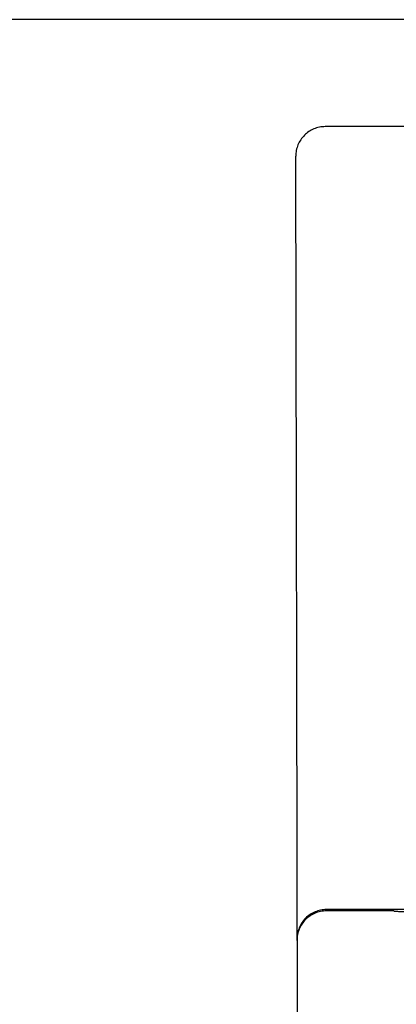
# Model space of a CAD drawing. Header units: inches. Extents: x 0 to 235, y 0 to 152.
# Tile 46 of 93: x 71.784 to 72.184, y 107.392 to 108.436. Entities that reach past the tile are written whole.
import ezdxf

# ---------------------------------------------------------------- set-up
doc = ezdxf.new("R2010")
doc.units = ezdxf.units.IN
doc.header["$LTSCALE"] = 12.916347
doc.header["$MEASUREMENT"] = 0
doc.linetypes.add('HIDDEN', pattern=[0.2, 0.1, -0.1])
doc.layers.get('0').update_dxf_attribs({"linetype": 'CONTINUOUS'})
doc.layers.add('02___PRT_ALL_AXES', color=7, linetype='CONTINUOUS')
doc.layers.add('DEFAULT_2', color=8, linetype='HIDDEN')

msp = doc.modelspace()

# ---------------------------------------------------------------- linework, layer by layer
at = {"color": 3, "linetype": 'Continuous'}
msp.add_line((75.2708, 108.4356), (52.6663, 108.4356), dxfattribs=at)
at = {"layer": '02___PRT_ALL_AXES', "color": 8, "linetype": 'HIDDEN'}
for p, q in [((72.1768, 108.3223), (72.108, 108.3222)), ((72.351, 108.3226), (72.1775, 108.3223)), ((72.9218, 107.4937), (72.1093, 107.4924)), ((72.1781, 107.4911), (72.1093, 107.491))]:
    msp.add_line(p, q, dxfattribs=at)
at = {"layer": 'DEFAULT_2', "color": 8, "linetype": 'HIDDEN'}
for p, q in [((72.1775, 108.3223), (72.1772, 108.3223)), ((72.0768, 108.2909), (72.0798, 106.3956))]:
    msp.add_line(p, q, dxfattribs=at)
msp.add_lwpolyline([(72.181, 107.491), (72.1813, 107.4909), (72.1825, 107.4908), (72.1837, 107.4907), (72.1849, 107.4906), (72.186, 107.4905), (72.1872, 107.4904), (72.1884, 107.4904), (72.1895, 107.4904), (72.1907, 107.4903), (72.1917, 107.4903)], dxfattribs=at)
for centre, radius, start, end in [((72.1081, 108.291), 0.0312, 90.0907, 180.0907), ((72.1768, 108.2973), 0.025, 89.1004, 90.0907), ((72.1094, 107.4612), 0.0312, 90.0907, 180.0907), ((72.1094, 107.4598), 0.0312, 90.0907, 180.0907), ((72.1781, 107.4661), 0.025, 83.2773, 90.0907)]:
    msp.add_arc(centre, radius, start, end, dxfattribs=at)

doc.saveas('drawing.dxf')
